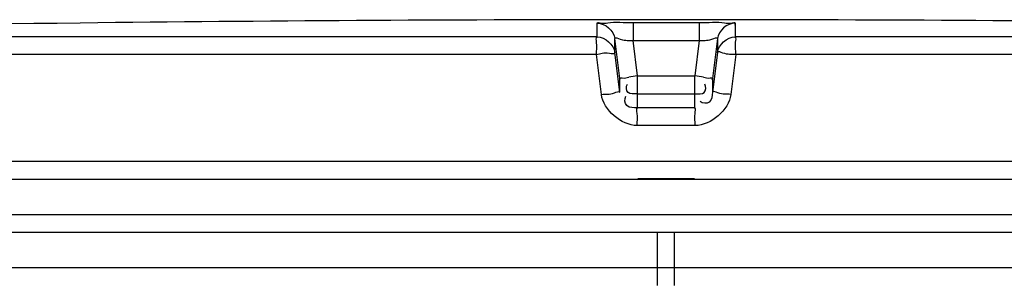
# Model space of a CAD drawing. Header units: millimetres. Extents: x 0 to 420, y 0 to 297.
# Tile 29 of 33: x 334.304 to 337.913, y 263.236 to 264.211. Entities that reach past the tile are written whole.
import ezdxf

# ---------------------------------------------------------------- set-up
doc = ezdxf.new("R2010")
doc.units = ezdxf.units.MM
doc.header["$LTSCALE"] = 23.1
doc.layers.get('0').update_dxf_attribs({"linetype": 'CONTINUOUS'})
doc.layers.add('01_GLOBAL', color=7, linetype='CONTINUOUS')

msp = doc.modelspace()

# ---------------------------------------------------------------- linework, layer by layer
at = {"color": 7, "linetype": 'Continuous'}
for p, q in [((334.655, 264.2003), (334.5256, 264.1988)), ((334.6557, 264.2003), (334.6549, 264.2003)), ((331.7335, 263.6262), (341.6135, 263.6262)), ((331.7335, 263.4962), (341.6135, 263.4962)), ((331.7985, 263.4312), (341.5485, 263.4312)), ((336.6423, 263.2362), (336.6423, 263.4312)), ((336.7047, 263.2362), (336.7047, 263.4312))]:
    msp.add_line(p, q, dxfattribs=at)
at = {"color": 9, "linetype": 'Continuous'}
for p, q in [((336.4211, 264.1479), (336.4211, 264.1988)), ((336.5521, 264.2003), (336.5521, 264.1346)), ((336.5521, 264.2003), (336.7949, 264.2003)), ((336.7949, 264.2003), (336.7949, 264.1346)), ((336.926, 264.1988), (336.926, 264.1479)), ((336.926, 264.1811), (336.926, 264.1785)), ((336.4211, 264.1479), (331.8034, 264.1479)), ((336.4211, 264.1629), (336.4211, 264.167)), ((336.4211, 264.1534), (336.4211, 264.156)), ((336.926, 264.1756), (336.926, 264.174)), ((336.926, 264.1707), (336.926, 264.167)), ((336.926, 264.165), (336.926, 264.1607)), ((336.926, 264.156), (336.926, 264.1507)), ((341.5437, 264.1479), (336.926, 264.1479)), ((336.4856, 264.091), (336.4856, 264.1418)), ((336.5039, 263.9958), (336.4856, 264.1418)), ((336.5684, 264.0046), (336.5521, 264.1346)), ((336.5521, 264.1346), (336.7949, 264.1346)), ((336.7949, 264.1346), (336.7786, 264.0046)), ((336.8614, 264.1418), (336.8431, 263.9958)), ((336.8614, 264.1418), (336.8614, 264.091)), ((336.4178, 264.0829), (331.7401, 264.0829)), ((336.4363, 263.9368), (336.4178, 264.0829)), ((336.5039, 263.9448), (336.4856, 264.091)), ((336.8614, 264.091), (336.8431, 263.9448)), ((336.9293, 264.0829), (336.9108, 263.9368)), ((341.6069, 264.0829), (336.9293, 264.0829)), ((336.5684, 263.8877), (336.5684, 264.0046)), ((336.5684, 264.0046), (336.7786, 264.0046)), ((336.7786, 263.8877), (336.7786, 264.0046)), ((336.5039, 263.9448), (336.5039, 263.9958)), ((336.5046, 263.9916), (336.5039, 263.9958)), ((336.8425, 263.9916), (336.8431, 263.9958)), ((336.8431, 263.9958), (336.8431, 263.9448)), ((336.5684, 263.9388), (336.5676, 263.9388)), ((336.5684, 263.9388), (336.7786, 263.9388)), ((336.7786, 263.9388), (336.7794, 263.9388)), ((336.7786, 263.8877), (336.5684, 263.8877)), ((336.78, 263.8227), (336.567, 263.8227)), ((341.6135, 263.6912), (331.7335, 263.6912)), ((336.5695, 263.6288), (336.7775, 263.6288))]:
    msp.add_line(p, q, dxfattribs=at)
for points in [[(336.4211, 264.1785), (336.4211, 264.1811), (336.4211, 264.1824), (336.4211, 264.1836), (336.4211, 264.1848), (336.4211, 264.186), (336.4211, 264.1871), (336.4211, 264.1882), (336.4211, 264.1893), (336.4211, 264.1904), (336.4211, 264.1914), (336.4211, 264.1925), (336.4211, 264.1935), (336.4211, 264.1946), (336.4211, 264.1956), (336.4209, 264.1967), (336.4209, 264.1977), (336.4211, 264.1988)], [(336.926, 264.1988), (336.9262, 264.1977), (336.9261, 264.1967), (336.926, 264.1956), (336.9259, 264.1946), (336.926, 264.1935), (336.926, 264.1925), (336.9259, 264.1914), (336.926, 264.1903), (336.926, 264.1893), (336.926, 264.1882), (336.926, 264.1871), (336.926, 264.186), (336.926, 264.1848), (336.926, 264.1836), (336.926, 264.1824), (336.926, 264.1811)], [(336.4211, 264.1689), (336.4211, 264.1756), (336.4211, 264.1785)]]:
    msp.add_lwpolyline(points, dxfattribs=at)
at = {"color": 7, "linetype": 'Continuous'}
for radius, start, end in [(187.7523, 90.655481, 91.486375), (187.7525, 89.384203, 90.615797)]:
    msp.add_arc((336.6735, 76.4587), radius, start, end, dxfattribs=at)
at = {"color": 9, "linetype": 'Continuous'}
for centre, start, end in [((337.2292, 258.7148), 97.1207, 97.4697), ((336.1178, 258.7148), 82.5303, 82.8793)]:
    msp.add_arc(centre, 5.3309, start, end, dxfattribs=at)
for points, knots in [([(336.4211, 264.1988), (336.4211, 264.2021), (336.4417, 264.1956), (336.475, 264.2055), (336.5213, 264.2003), (336.5521, 264.2003)], [0, 0, 0, 0, 0.077085, 0.294402, 1, 1, 1, 1]), ([(336.7949, 264.2003), (336.8258, 264.2003), (336.872, 264.2055), (336.9053, 264.1956), (336.926, 264.2021), (336.926, 264.1988)], [0, 0, 0, 0, 0.705598, 0.922915, 1, 1, 1, 1]), ([(336.4178, 264.0829), (336.4178, 264.098), (336.423, 264.1157), (336.4152, 264.1449), (336.4211, 264.1479)], [0, 0, 0, 0, 0.696676, 1, 1, 1, 1]), ([(336.4856, 264.1418), (336.4856, 264.1485), (336.5223, 264.1308), (336.5366, 264.1365), (336.5521, 264.1346)], [0, 0, 0, 0, 0.298558, 1, 1, 1, 1]), ([(336.7949, 264.1346), (336.8104, 264.1365), (336.8247, 264.1308), (336.8614, 264.1485), (336.8614, 264.1418)], [0, 0, 0, 0, 0.701442, 1, 1, 1, 1]), ([(336.9293, 264.0829), (336.9293, 264.098), (336.924, 264.1157), (336.9319, 264.1449), (336.926, 264.1479)], [0, 0, 0, 0, 0.696571, 1, 1, 1, 1]), ([(336.4178, 264.0829), (336.4336, 264.0855), (336.448, 264.0948), (336.4859, 264.0842), (336.4856, 264.091)], [0, 0, 0, 0, 0.702669, 1, 1, 1, 1]), ([(336.9293, 264.0829), (336.9134, 264.0849), (336.8943, 264.0803), (336.8652, 264.0966), (336.8614, 264.091)], [0, 0, 0, 0, 0.702786, 1, 1, 1, 1]), ([(336.5039, 263.9958), (336.5039, 263.9987), (336.5214, 263.9948), (336.5283, 263.9994), (336.5362, 264.0004)], [0, 0, 0, 0, 0.268012, 1, 1, 1, 1]), ([(336.8108, 264.0004), (336.8187, 263.9994), (336.8256, 263.9948), (336.8431, 263.9987), (336.8431, 263.9958)], [0, 0, 0, 0, 0.731988, 1, 1, 1, 1]), ([(336.4363, 263.9368), (336.4521, 263.9387), (336.4713, 263.9343), (336.5, 263.9503), (336.5039, 263.9448)], [0, 0, 0, 0, 0.703022, 1, 1, 1, 1]), ([(336.5684, 263.8877), (336.5553, 263.8877), (336.5244, 263.8854), (336.5197, 263.9207), (336.526, 263.9303)], [0, 0, 0, 0, 0.532206, 1, 1, 1, 1]), ([(336.8431, 263.9448), (336.8416, 263.9323), (336.8413, 263.9018), (336.8067, 263.903), (336.7982, 263.9103)], [0, 0, 0, 0, 0.529841, 1, 1, 1, 1]), ([(336.9108, 263.9368), (336.8949, 263.9387), (336.8757, 263.9343), (336.8471, 263.9503), (336.8431, 263.9448)], [0, 0, 0, 0, 0.703022, 1, 1, 1, 1]), ([(336.567, 263.8227), (336.567, 263.8379), (336.5712, 263.8578), (336.5642, 263.8827), (336.5684, 263.8877)], [0, 0, 0, 0, 0.697837, 1, 1, 1, 1]), ([(336.78, 263.8227), (336.78, 263.8379), (336.7758, 263.8578), (336.7828, 263.8827), (336.7786, 263.8877)], [0, 0, 0, 0, 0.697838, 1, 1, 1, 1])]:
    msp.add_open_spline(points, degree=3, knots=knots, dxfattribs=at)
for points in [[(336.4211, 264.1988), (336.4498, 264.1988), (336.4821, 264.1703), (336.4856, 264.1418)], [(336.926, 264.1988), (336.8973, 264.1988), (336.865, 264.1703), (336.8614, 264.1418)], [(336.4211, 264.1479), (336.4498, 264.1479), (336.4821, 264.1194), (336.4856, 264.091)], [(336.8614, 264.091), (336.865, 264.1194), (336.8973, 264.1479), (336.926, 264.1479)], [(336.567, 263.8227), (336.5092, 263.8228), (336.4435, 263.8794), (336.4363, 263.9368)], [(336.9108, 263.9368), (336.9035, 263.8794), (336.8379, 263.8228), (336.78, 263.8227)]]:
    msp.add_open_spline(points, degree=3, dxfattribs=at)
at = {"color": 7, "linetype": 'Continuous'}
for points, knots in [([(336.5676, 263.9388), (336.5563, 263.9389), (336.5286, 263.9343), (336.5261, 263.9657), (336.5315, 263.9741)], [0, 0, 0, 0, 0.531536, 1, 1, 1, 1]), ([(336.7794, 263.9388), (336.7908, 263.9389), (336.8185, 263.9342), (336.821, 263.9657), (336.8155, 263.9741)], [0, 0, 0, 0, 0.531572, 1, 1, 1, 1])]:
    msp.add_open_spline(points, degree=3, knots=knots, dxfattribs=at)
at = {"layer": '01_GLOBAL', "color": 9, "linetype": 'Continuous'}
msp.add_line((331.7985, 263.3012), (341.5485, 263.3012), dxfattribs=at)

doc.saveas('drawing.dxf')
